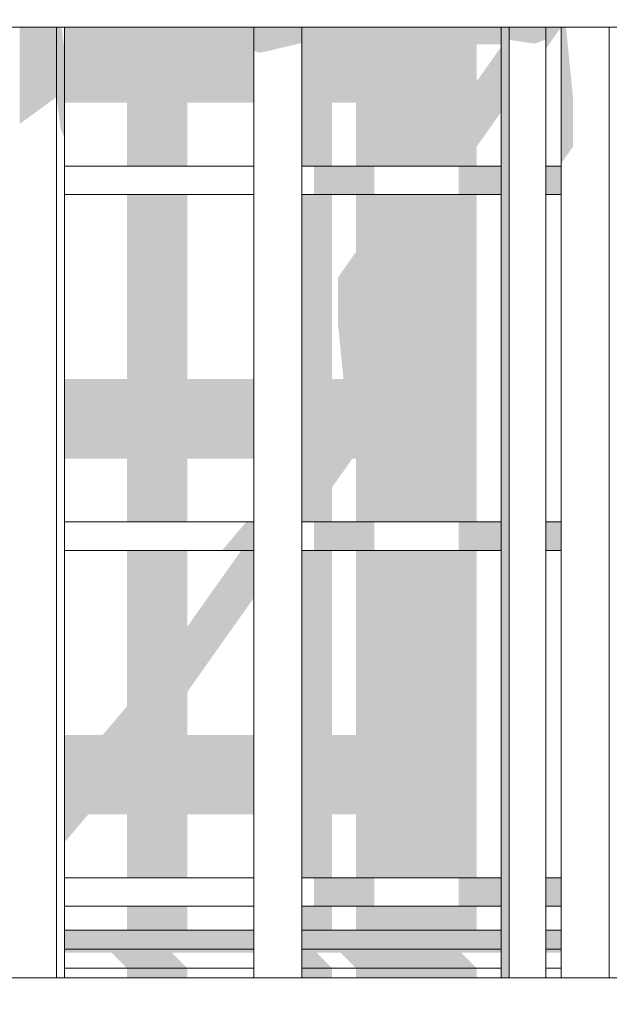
# Model space of a CAD drawing. Header units: millimetres. Extents: x -18574 to 23816, y -5698 to 8610.
# Tile 7 of 22: x -13907 to -13286, y 3242 to 4280. Entities that reach past the tile are written whole.
import ezdxf

# ---------------------------------------------------------------- set-up
doc = ezdxf.new("R2010")
doc.units = ezdxf.units.MM
doc.header["$MEASUREMENT"] = 0
doc.linetypes.add('Wipeout_Contour', pattern=[1000, 0, -1000])
doc.layers.add('Nowe_A__SCIANY', color=7, linetype='Continuous')
doc.layers.add('Nowe_A_WN_WYPOSAZENIE', color=7, linetype='Continuous')
doc.layers.add('Nowe_A__SCIANY_Nr_pióra__87', color=7, linetype='Continuous', lineweight=13)
doc.layers.add('Nowe_A_WN_WYPOSAZENIE_Nr_pióra__4', color=7, linetype='Continuous', lineweight=13)

# ---------------------------------------------------------------- blocks, each defined once
blk = doc.blocks.new('ElemPrzekroju_3_1')
at = {"color": 254, "linetype": 'Wipeout_Contour', "lineweight": 0, "ltscale": 57546.859947}
blk.add_wipeout([(-13660.4, 4272), (-13859.9, 4272), (-13859.9, 4125.6), (-13660.4, 4125.6)], dxfattribs=at).dxf.layer = 'Nowe_A__SCIANY'
at = {"color": 254, "linetype": 'Wipeout_Contour', "lineweight": 0, "ltscale": 56569.869854}
blk.add_wipeout([(-13609.6, 4272), (-13609.6, 4125.6), (-13399.6, 4125.6), (-13399.6, 4272)], dxfattribs=at).dxf.layer = 'Nowe_A__SCIANY'
at = {"color": 254, "linetype": 'Wipeout_Contour', "lineweight": 0, "ltscale": 55958.766441}
blk.add_wipeout([(-13336.6, 4272), (-13352.5, 4272), (-13352.5, 4125.6), (-13336.6, 4125.6)], dxfattribs=at).dxf.layer = 'Nowe_A__SCIANY'
at = {"color": 254, "linetype": 'Wipeout_Contour', "lineweight": 0, "ltscale": 57237.829955}
blk.add_wipeout([(-13859.9, 4095.6), (-13859.9, 3750.5), (-13660.4, 3750.5), (-13660.4, 4095.6)], dxfattribs=at).dxf.layer = 'Nowe_A__SCIANY'
at = {"color": 254, "linetype": 'Wipeout_Contour', "lineweight": 0, "ltscale": 56255.462143}
blk.add_wipeout([(-13609.6, 4095.6), (-13609.6, 3750.5), (-13399.6, 3750.5), (-13399.6, 4095.6)], dxfattribs=at).dxf.layer = 'Nowe_A__SCIANY'
at = {"color": 254, "linetype": 'Wipeout_Contour', "lineweight": 0, "ltscale": 55640.916467}
blk.add_wipeout([(-13336.6, 4095.6), (-13352.5, 4095.6), (-13352.5, 3750.5), (-13336.6, 3750.5)], dxfattribs=at).dxf.layer = 'Nowe_A__SCIANY'
at = {"color": 254, "linetype": 'Wipeout_Contour', "lineweight": 0, "ltscale": 56844.785354}
blk.add_wipeout([(-13859.9, 3375.3), (-13660.4, 3375.3), (-13660.4, 3720.5), (-13859.9, 3720.5)], dxfattribs=at).dxf.layer = 'Nowe_A__SCIANY'
at = {"color": 254, "linetype": 'Wipeout_Contour', "lineweight": 0, "ltscale": 55855.504511}
blk.add_wipeout([(-13399.6, 3720.5), (-13609.6, 3720.5), (-13609.6, 3375.3), (-13399.6, 3375.3)], dxfattribs=at).dxf.layer = 'Nowe_A__SCIANY'
at = {"color": 254, "linetype": 'Wipeout_Contour', "lineweight": 0, "ltscale": 55236.531456}
blk.add_wipeout([(-13352.5, 3375.3), (-13336.6, 3375.3), (-13336.6, 3720.5), (-13352.5, 3720.5)], dxfattribs=at).dxf.layer = 'Nowe_A__SCIANY'
at = {"color": 254, "linetype": 'Wipeout_Contour', "lineweight": 0, "ltscale": 56632.037785}
blk.add_wipeout([(-13859.9, 3320), (-13660.4, 3320), (-13660.4, 3345.3), (-13859.9, 3345.3)], dxfattribs=at).dxf.layer = 'Nowe_A__SCIANY'
at = {"color": 254, "linetype": 'Wipeout_Contour', "lineweight": 0, "ltscale": 55638.982286}
blk.add_wipeout([(-13609.6, 3345.3), (-13609.6, 3320), (-13399.6, 3320), (-13399.6, 3345.3)], dxfattribs=at).dxf.layer = 'Nowe_A__SCIANY'
at = {"color": 254, "linetype": 'Wipeout_Contour', "lineweight": 0, "ltscale": 55017.591253}
blk.add_wipeout([(-13352.5, 3320), (-13336.6, 3320), (-13336.6, 3345.3), (-13352.5, 3345.3)], dxfattribs=at).dxf.layer = 'Nowe_A__SCIANY'
at = {"layer": 'Nowe_A__SCIANY', "linetype": 'Continuous', "lineweight": 0, "true_color": 0x000000}
for points in [[(-13660.4, 4272), (-13859.9, 4272), (-13859.9, 4192.4), (-13793.8, 4192.4), (-13793.8, 4125.6), (-13730.3, 4125.6), (-13730.3, 4192.4), (-13660.4, 4192.4)], [(-13609.6, 4125.6), (-13577.9, 4125.6), (-13577.9, 4192.4), (-13552.5, 4192.4), (-13552.5, 4125.6), (-13425.5, 4125.6), (-13425.5, 4146.3), (-13399.6, 4182.9), (-13399.6, 4251.6), (-13425.5, 4215), (-13425.5, 4254), (-13399.6, 4254), (-13399.6, 4272), (-13609.6, 4272)], [(-13352.5, 4272), (-13352.5, 4249.4), (-13336.6, 4272)], [(-13859.9, 3817.2), (-13793.8, 3817.2), (-13793.8, 3750.5), (-13730.3, 3750.5), (-13730.3, 3817.2), (-13660.4, 3817.2), (-13660.4, 3901.1), (-13730.3, 3901.1), (-13730.3, 4095.6), (-13793.8, 4095.6), (-13793.8, 3901.1), (-13859.9, 3901.1)], [(-13609.6, 4095.6), (-13609.6, 3750.5), (-13577.9, 3750.5), (-13577.9, 3787), (-13556.5, 3817.2), (-13552.5, 3817.2), (-13552.5, 3750.5), (-13425.5, 3750.5), (-13425.5, 4095.6), (-13552.5, 4095.6), (-13552.5, 4035.4), (-13571.5, 4008.5), (-13571.5, 3957.7), (-13565.8, 3901.1), (-13577.9, 3901.1), (-13577.9, 4095.6)], [(-13859.9, 3412.6), (-13834.9, 3442.1), (-13793.8, 3442.1), (-13793.8, 3375.3), (-13730.3, 3375.3), (-13730.3, 3442.1), (-13660.4, 3442.1), (-13660.4, 3526), (-13730.3, 3526), (-13730.3, 3571.5), (-13660.4, 3670.4), (-13660.4, 3720.5), (-13673.5, 3720.5), (-13730.3, 3640.3), (-13730.3, 3720.5), (-13793.8, 3720.5), (-13793.8, 3556.4), (-13819.6, 3526), (-13859.9, 3526)], [(-13609.6, 3375.3), (-13577.9, 3375.3), (-13577.9, 3442.1), (-13552.5, 3442.1), (-13552.5, 3375.3), (-13425.5, 3375.3), (-13425.5, 3720.5), (-13552.5, 3720.5), (-13552.5, 3526), (-13577.9, 3526), (-13577.9, 3720.5), (-13609.6, 3720.5)]]:
    blk.add_hatch(color=18, dxfattribs=at).paths.add_polyline_path(points)
at = {"color": 254, "linetype": 'Wipeout_Contour', "lineweight": 0, "ltscale": 56610.754858}
blk.add_wipeout([(-13859.9, 3300), (-13660.4, 3300), (-13660.4, 3320), (-13859.9, 3320)], dxfattribs=at).dxf.layer = 'Nowe_A__SCIANY'
at = {"color": 254, "linetype": 'Wipeout_Contour', "lineweight": 0, "ltscale": 55617.318969}
blk.add_wipeout([(-13609.6, 3300), (-13399.6, 3300), (-13399.6, 3320), (-13609.6, 3320)], dxfattribs=at).dxf.layer = 'Nowe_A__SCIANY'
at = {"color": 254, "linetype": 'Wipeout_Contour', "lineweight": 0, "ltscale": 54995.684643}
blk.add_wipeout([(-13352.5, 3320), (-13352.5, 3300), (-13336.6, 3300), (-13336.6, 3320)], dxfattribs=at).dxf.layer = 'Nowe_A__SCIANY'
at = {"layer": 'Nowe_A__SCIANY', "linetype": 'Continuous', "lineweight": 0, "true_color": 0x000000}
for points in [[(-13793.8, 3345.3), (-13793.8, 3320), (-13730.3, 3320), (-13730.3, 3345.3)], [(-13609.6, 3320), (-13577.9, 3320), (-13577.9, 3345.3), (-13609.6, 3345.3)], [(-13552.5, 3345.3), (-13552.5, 3320), (-13425.5, 3320), (-13425.5, 3345.3)], [(-13859.9, 3300), (-13660.4, 3300), (-13660.4, 3320), (-13859.9, 3320)], [(-13609.6, 3300), (-13399.6, 3300), (-13399.6, 3320), (-13609.6, 3320)], [(-13352.5, 3320), (-13352.5, 3300), (-13336.6, 3300), (-13336.6, 3320)]]:
    blk.add_hatch(color=18, dxfattribs=at).paths.add_polyline_path(points)
at = {"layer": 'Nowe_A__SCIANY_Nr_pióra__87', "color": 7, "linetype": 'Continuous', "lineweight": 13}
for p, q in [((-13859.9, 3320), (-13660.4, 3320)), ((-13609.6, 3320), (-13399.6, 3320)), ((-13352.5, 3320), (-13336.6, 3320))]:
    blk.add_line(p, q, dxfattribs=at)
at = {"color": 254, "linetype": 'Wipeout_Contour', "lineweight": 0, "ltscale": 56592.097298}
blk.add_wipeout([(-13660.4, 3300), (-13859.9, 3300), (-13859.9, 3280), (-13660.4, 3280)], dxfattribs=at).dxf.layer = 'Nowe_A__SCIANY'
at = {"color": 254, "linetype": 'Wipeout_Contour', "lineweight": 0, "ltscale": 55598.327802}
blk.add_wipeout([(-13399.6, 3300), (-13609.6, 3300), (-13609.6, 3280), (-13399.6, 3280)], dxfattribs=at).dxf.layer = 'Nowe_A__SCIANY'
at = {"color": 254, "linetype": 'Wipeout_Contour', "lineweight": 0, "ltscale": 54976.479783}
blk.add_wipeout([(-13352.5, 3300), (-13352.5, 3280), (-13336.6, 3280), (-13336.6, 3300)], dxfattribs=at).dxf.layer = 'Nowe_A__SCIANY'
at = {"layer": 'Nowe_A__SCIANY', "linetype": 'Continuous', "lineweight": 0, "true_color": 0x000000}
blk.add_hatch(color=18, dxfattribs=at).paths.add_polyline_path([(-13352.5, 3296.6), (-13336.6, 3296.6), (-13336.6, 3300), (-13352.5, 3300)])
at = {"layer": 'Nowe_A__SCIANY_Nr_pióra__87', "color": 7, "linetype": 'Continuous', "lineweight": 13}
for p, q in [((-13859.9, 3300), (-13660.4, 3300)), ((-13609.6, 3300), (-13399.6, 3300)), ((-13352.5, 3300), (-13336.6, 3300))]:
    blk.add_line(p, q, dxfattribs=at)
at = {"color": 254, "linetype": 'Wipeout_Contour', "lineweight": 0, "ltscale": 56578.16342}
blk.add_wipeout([(-13859.9, 3280), (-13859.9, 3270), (-13660.4, 3270), (-13660.4, 3280)], dxfattribs=at).dxf.layer = 'Nowe_A__SCIANY'
at = {"color": 254, "linetype": 'Wipeout_Contour', "lineweight": 0, "ltscale": 55584.145079}
blk.add_wipeout([(-13399.6, 3280), (-13609.6, 3280), (-13609.6, 3270), (-13399.6, 3270)], dxfattribs=at).dxf.layer = 'Nowe_A__SCIANY'
at = {"color": 254, "linetype": 'Wipeout_Contour', "lineweight": 0, "ltscale": 54962.137112}
blk.add_wipeout([(-13336.6, 3280), (-13352.5, 3280), (-13352.5, 3270), (-13336.6, 3270)], dxfattribs=at).dxf.layer = 'Nowe_A__SCIANY'
at = {"layer": 'Nowe_A__SCIANY', "linetype": 'Continuous', "lineweight": 0, "true_color": 0x000000}
for points in [[(-13859.9, 3300), (-13859.9, 3296.6), (-13810.3, 3296.6), (-13793.8, 3280), (-13730.3, 3280), (-13746.8, 3296.6), (-13660.4, 3296.6), (-13660.4, 3300)], [(-13609.6, 3280), (-13577.9, 3280), (-13594.4, 3296.6), (-13569, 3296.6), (-13552.5, 3280), (-13425.5, 3280), (-13442, 3296.6), (-13399.6, 3296.6), (-13399.6, 3300), (-13609.6, 3300)], [(-13730.3, 3280), (-13793.8, 3280), (-13793.8, 3270), (-13730.3, 3270)], [(-13609.6, 3280), (-13609.6, 3270), (-13577.9, 3270), (-13577.9, 3280)], [(-13425.5, 3280), (-13552.5, 3280), (-13552.5, 3270), (-13425.5, 3270)]]:
    blk.add_hatch(color=18, dxfattribs=at).paths.add_polyline_path(points)
at = {"layer": 'Nowe_A__SCIANY_Nr_pióra__87', "color": 7, "linetype": 'Continuous', "lineweight": 13}
for p, q in [((-13859.9, 3280), (-13660.4, 3280)), ((-13609.6, 3280), (-13399.6, 3280)), ((-13352.5, 3280), (-13336.6, 3280))]:
    blk.add_line(p, q, dxfattribs=at)
blk = doc.blocks.new('ElemPrzekroju_7_1')
at = {"color": 254, "linetype": 'Wipeout_Contour', "lineweight": 0, "ltscale": 57503.440683}
blk.add_wipeout([(-13868.1, 4272), (-13868.1, 3270), (-13859.9, 3270), (-13859.9, 4272)], dxfattribs=at).dxf.layer = 'Nowe_A_WN_WYPOSAZENIE'
at = {"color": 254, "linetype": 'Wipeout_Contour', "lineweight": 0, "ltscale": 56620.274731}
blk.add_wipeout([(-13609.6, 4272), (-13660.4, 4272), (-13660.4, 3270), (-13609.6, 3270)], dxfattribs=at).dxf.layer = 'Nowe_A_WN_WYPOSAZENIE'
at = {"color": 254, "linetype": 'Wipeout_Contour', "lineweight": 0, "ltscale": 55698.12173}
blk.add_wipeout([(-13399.6, 4272), (-13399.6, 3270), (-13391.4, 3270), (-13391.4, 4272)], dxfattribs=at).dxf.layer = 'Nowe_A_WN_WYPOSAZENIE'
at = {"layer": 'Nowe_A_WN_WYPOSAZENIE', "linetype": 'Continuous', "lineweight": 0, "true_color": 0x000000}
blk.add_hatch(color=18, dxfattribs=at).paths.add_polyline_path([(-13399.6, 4272), (-13399.6, 3270), (-13391.4, 3270), (-13391.4, 4272)])
at = {"color": 254, "linetype": 'Wipeout_Contour', "lineweight": 0, "ltscale": 57594.262199}
blk.add_wipeout([(-13868.1, 4272), (-13907, 4272), (-13907, 3270), (-13868.1, 3270)], dxfattribs=at).dxf.layer = 'Nowe_A_WN_WYPOSAZENIE'
at = {"color": 254, "linetype": 'Wipeout_Contour', "lineweight": 0, "ltscale": 57444.258344}
blk.add_wipeout([(-13859.9, 4125.6), (-13859.9, 4095.6), (-13660.4, 4095.6), (-13660.4, 4125.6)], dxfattribs=at).dxf.layer = 'Nowe_A_WN_WYPOSAZENIE'
at = {"color": 254, "linetype": 'Wipeout_Contour', "lineweight": 0, "ltscale": 57032.84494}
blk.add_wipeout([(-13859.9, 3750.5), (-13859.9, 3720.5), (-13660.4, 3720.5), (-13660.4, 3750.5)], dxfattribs=at).dxf.layer = 'Nowe_A_WN_WYPOSAZENIE'
at = {"color": 254, "linetype": 'Wipeout_Contour', "lineweight": 0, "ltscale": 56658.200505}
blk.add_wipeout([(-13859.9, 3375.3), (-13859.9, 3345.3), (-13660.4, 3345.3), (-13660.4, 3375.3)], dxfattribs=at).dxf.layer = 'Nowe_A_WN_WYPOSAZENIE'
at = {"layer": 'Nowe_A_WN_WYPOSAZENIE', "linetype": 'Continuous', "lineweight": 0, "true_color": 0x000000}
blk.add_hatch(color=18, dxfattribs=at).paths.add_polyline_path([(-13693.8, 3720.5), (-13660.4, 3720.5), (-13660.4, 3750.5), (-13668.4, 3750.5)])
at = {"layer": 'Nowe_A_WN_WYPOSAZENIE_Nr_pióra__4', "color": 7, "linetype": 'Continuous', "lineweight": 13}
for p, q in [((-13660.4, 4125.6), (-13859.9, 4125.6)), ((-13660.4, 4095.6), (-13859.9, 4095.6)), ((-13660.4, 3750.5), (-13859.9, 3750.5)), ((-13660.4, 3720.5), (-13859.9, 3720.5)), ((-13660.4, 3375.3), (-13859.9, 3375.3)), ((-13660.4, 3345.3), (-13859.9, 3345.3))]:
    blk.add_line(p, q, dxfattribs=at)
at = {"color": 254, "linetype": 'Wipeout_Contour', "lineweight": 0, "ltscale": 55607.543554}
blk.add_wipeout([(-13352.5, 4272), (-13391.4, 4272), (-13391.4, 3270), (-13352.5, 3270)], dxfattribs=at).dxf.layer = 'Nowe_A_WN_WYPOSAZENIE'
at = {"color": 254, "linetype": 'Wipeout_Contour', "lineweight": 0, "ltscale": 56465.494358}
blk.add_wipeout([(-13609.6, 4095.6), (-13399.6, 4095.6), (-13399.6, 4125.6), (-13609.6, 4125.6)], dxfattribs=at).dxf.layer = 'Nowe_A_WN_WYPOSAZENIE'
at = {"color": 254, "linetype": 'Wipeout_Contour', "lineweight": 0, "ltscale": 56046.894081}
blk.add_wipeout([(-13399.6, 3750.5), (-13609.6, 3750.5), (-13609.6, 3720.5), (-13399.6, 3720.5)], dxfattribs=at).dxf.layer = 'Nowe_A_WN_WYPOSAZENIE'
at = {"color": 254, "linetype": 'Wipeout_Contour', "lineweight": 0, "ltscale": 55665.611772}
blk.add_wipeout([(-13399.6, 3375.3), (-13609.6, 3375.3), (-13609.6, 3345.3), (-13399.6, 3345.3)], dxfattribs=at).dxf.layer = 'Nowe_A_WN_WYPOSAZENIE'
at = {"layer": 'Nowe_A_WN_WYPOSAZENIE', "linetype": 'Continuous', "lineweight": 0, "true_color": 0x000000}
for points in [[(-13596.9, 4095.6), (-13533.4, 4095.6), (-13533.4, 4125.6), (-13596.9, 4125.6)], [(-13444.5, 4095.6), (-13399.6, 4095.6), (-13399.6, 4125.6), (-13444.5, 4125.6)], [(-13596.9, 3750.5), (-13596.9, 3720.5), (-13533.4, 3720.5), (-13533.4, 3750.5)], [(-13444.5, 3750.5), (-13444.5, 3720.5), (-13399.6, 3720.5), (-13399.6, 3750.5)], [(-13533.4, 3375.3), (-13596.9, 3375.3), (-13596.9, 3345.3), (-13533.4, 3345.3)], [(-13399.6, 3375.3), (-13444.5, 3375.3), (-13444.5, 3345.3), (-13399.6, 3345.3)]]:
    blk.add_hatch(color=18, dxfattribs=at).paths.add_polyline_path(points)
at = {"layer": 'Nowe_A_WN_WYPOSAZENIE_Nr_pióra__4', "color": 7, "linetype": 'Continuous', "lineweight": 13}
for p, q in [((-13399.6, 4125.6), (-13609.6, 4125.6)), ((-13399.6, 4095.6), (-13609.6, 4095.6)), ((-13399.6, 3750.5), (-13609.6, 3750.5)), ((-13399.6, 3720.5), (-13609.6, 3720.5)), ((-13399.6, 3375.3), (-13609.6, 3375.3)), ((-13399.6, 3345.3), (-13609.6, 3345.3))]:
    blk.add_line(p, q, dxfattribs=at)
at = {"color": 254, "linetype": 'Wipeout_Contour', "lineweight": 0, "ltscale": 55941.61289}
blk.add_wipeout([(-13265.4, 4272), (-13265.4, 4322.8), (-13352.1, 4322.8), (-13352.1, 4272)], dxfattribs=at).dxf.layer = 'Nowe_A_WN_WYPOSAZENIE'
at = {"color": 254, "linetype": 'Wipeout_Contour', "lineweight": 0, "ltscale": 54794.373323}
blk.add_wipeout([(-13265.4, 3219.2), (-13265.4, 3270), (-13352.1, 3270), (-13352.1, 3219.2)], dxfattribs=at).dxf.layer = 'Nowe_A_WN_WYPOSAZENIE'
at = {"color": 254, "linetype": 'Wipeout_Contour', "lineweight": 0, "ltscale": 56353.811097}
blk.add_wipeout([(-13352.1, 4272), (-13352.1, 4322.8), (-13481.9, 4322.8), (-13481.9, 4272)], dxfattribs=at).dxf.layer = 'Nowe_A_WN_WYPOSAZENIE'
at = {"color": 254, "linetype": 'Wipeout_Contour', "lineweight": 0, "ltscale": 55373.641026}
blk.add_wipeout([(-13336.6, 4272), (-13336.6, 3270), (-13285.8, 3270), (-13285.8, 4272)], dxfattribs=at).dxf.layer = 'Nowe_A_WN_WYPOSAZENIE'
at = {"color": 254, "linetype": 'Wipeout_Contour', "lineweight": 0, "ltscale": 55215.123837}
blk.add_wipeout([(-13352.1, 3219.2), (-13352.1, 3270), (-13481.9, 3270), (-13481.9, 3219.2)], dxfattribs=at).dxf.layer = 'Nowe_A_WN_WYPOSAZENIE'
at = {"layer": 'Nowe_A_WN_WYPOSAZENIE', "linetype": 'Continuous', "lineweight": 0, "true_color": 0x000000}
blk.add_hatch(color=18, dxfattribs=at).paths.add_polyline_path([(-13391.4, 4258.7), (-13364.3, 4254.7), (-13352.5, 4259.1), (-13352.5, 4272), (-13391.4, 4272)])
at = {"layer": 'Nowe_A_WN_WYPOSAZENIE_Nr_pióra__4', "color": 7, "linetype": 'Continuous', "lineweight": 13}
for p, q in [((-13399.6, 3270), (-13399.6, 4272)), ((-13391.4, 3270), (-13391.4, 4272)), ((-13265.4, 4272), (-13352.1, 4272)), ((-13285.8, 3270), (-13285.8, 4272)), ((-13265.4, 3270), (-13352.1, 3270))]:
    blk.add_line(p, q, dxfattribs=at)
at = {"color": 254, "linetype": 'Wipeout_Contour', "lineweight": 0, "ltscale": 56892.818744}
blk.add_wipeout([(-13481.9, 4272), (-13481.9, 4322.8), (-13635, 4322.8), (-13635, 4272)], dxfattribs=at).dxf.layer = 'Nowe_A_WN_WYPOSAZENIE'
at = {"color": 254, "linetype": 'Wipeout_Contour', "lineweight": 0, "ltscale": 55853.255771}
blk.add_wipeout([(-13336.6, 4125.6), (-13352.5, 4125.6), (-13352.5, 4095.6), (-13336.6, 4095.6)], dxfattribs=at).dxf.layer = 'Nowe_A_WN_WYPOSAZENIE'
at = {"color": 254, "linetype": 'Wipeout_Contour', "lineweight": 0, "ltscale": 55430.054165}
blk.add_wipeout([(-13352.5, 3750.5), (-13352.5, 3720.5), (-13336.6, 3720.5), (-13336.6, 3750.5)], dxfattribs=at).dxf.layer = 'Nowe_A_WN_WYPOSAZENIE'
at = {"color": 254, "linetype": 'Wipeout_Contour', "lineweight": 0, "ltscale": 55044.519967}
blk.add_wipeout([(-13336.6, 3375.3), (-13352.5, 3375.3), (-13352.5, 3345.3), (-13336.6, 3345.3)], dxfattribs=at).dxf.layer = 'Nowe_A_WN_WYPOSAZENIE'
at = {"color": 254, "linetype": 'Wipeout_Contour', "lineweight": 0, "ltscale": 55765.130218}
blk.add_wipeout([(-13481.9, 3219.2), (-13481.9, 3270), (-13635, 3270), (-13635, 3219.2)], dxfattribs=at).dxf.layer = 'Nowe_A_WN_WYPOSAZENIE'
at = {"layer": 'Nowe_A_WN_WYPOSAZENIE', "linetype": 'Continuous', "lineweight": 0, "true_color": 0x000000}
for points in [[(-13331.4, 4272), (-13336.6, 4272), (-13336.6, 4128.3), (-13323.9, 4146.3), (-13323.9, 4197.1)], [(-13336.6, 4125.6), (-13352.5, 4125.6), (-13352.5, 4095.6), (-13336.6, 4095.6)], [(-13352.5, 3750.5), (-13352.5, 3720.5), (-13336.6, 3720.5), (-13336.6, 3750.5)], [(-13336.6, 3375.3), (-13352.5, 3375.3), (-13352.5, 3345.3), (-13336.6, 3345.3)]]:
    blk.add_hatch(color=18, dxfattribs=at).paths.add_polyline_path(points)
at = {"layer": 'Nowe_A_WN_WYPOSAZENIE_Nr_pióra__4', "color": 7, "linetype": 'Continuous', "lineweight": 13}
for p, q in [((-13609.6, 3270), (-13609.6, 4272)), ((-13352.1, 4272), (-13481.9, 4272)), ((-13352.5, 3270), (-13352.5, 4272)), ((-13336.6, 3270), (-13336.6, 4272)), ((-13336.6, 4125.6), (-13352.5, 4125.6)), ((-13336.6, 4095.6), (-13352.5, 4095.6)), ((-13336.6, 3750.5), (-13352.5, 3750.5)), ((-13336.6, 3720.5), (-13352.5, 3720.5)), ((-13336.6, 3375.3), (-13352.5, 3375.3)), ((-13336.6, 3345.3), (-13352.5, 3345.3)), ((-13352.1, 3270), (-13481.9, 3270))]:
    blk.add_line(p, q, dxfattribs=at)
at = {"color": 254, "linetype": 'Wipeout_Contour', "lineweight": 0, "ltscale": 57476.7907}
blk.add_wipeout([(-13635, 4272), (-13635, 4322.8), (-13788, 4322.8), (-13788, 4272)], dxfattribs=at).dxf.layer = 'Nowe_A_WN_WYPOSAZENIE'
at = {"color": 254, "linetype": 'Wipeout_Contour', "lineweight": 0, "ltscale": 56360.788252}
blk.add_wipeout([(-13635, 3219.2), (-13635, 3270), (-13788, 3270), (-13788, 3219.2)], dxfattribs=at).dxf.layer = 'Nowe_A_WN_WYPOSAZENIE'
at = {"layer": 'Nowe_A_WN_WYPOSAZENIE', "linetype": 'Continuous', "lineweight": 0, "true_color": 0x000000}
blk.add_hatch(color=18, dxfattribs=at).paths.add_polyline_path([(-13660.4, 4247.3), (-13654, 4245), (-13609.6, 4255.5), (-13609.6, 4272), (-13660.4, 4272)])
at = {"layer": 'Nowe_A_WN_WYPOSAZENIE_Nr_pióra__4', "color": 7, "linetype": 'Continuous', "lineweight": 13}
for p, q in [((-13660.4, 3270), (-13660.4, 4272)), ((-13481.9, 4272), (-13635, 4272)), ((-13481.9, 3270), (-13635, 3270))]:
    blk.add_line(p, q, dxfattribs=at)
at = {"color": 254, "linetype": 'Wipeout_Contour', "lineweight": 0, "ltscale": 58016.809056}
blk.add_wipeout([(-13788, 4272), (-13788, 4322.8), (-13917.8, 4322.8), (-13917.8, 4272)], dxfattribs=at).dxf.layer = 'Nowe_A_WN_WYPOSAZENIE'
at = {"color": 254, "linetype": 'Wipeout_Contour', "lineweight": 0, "ltscale": 56911.405927}
blk.add_wipeout([(-13788, 3219.2), (-13788, 3270), (-13917.8, 3270), (-13917.8, 3219.2)], dxfattribs=at).dxf.layer = 'Nowe_A_WN_WYPOSAZENIE'
at = {"layer": 'Nowe_A_WN_WYPOSAZENIE', "linetype": 'Continuous', "lineweight": 0, "true_color": 0x000000}
for points in [[(-13868.1, 4272), (-13907, 4272), (-13907, 4170.1), (-13868.1, 4198.5)], [(-13868.1, 4198.5), (-13863.9, 4164.8), (-13859.9, 4155.2), (-13859.9, 4248.4), (-13862.9, 4272), (-13868.1, 4272)]]:
    blk.add_hatch(color=18, dxfattribs=at).paths.add_polyline_path(points)
at = {"layer": 'Nowe_A_WN_WYPOSAZENIE_Nr_pióra__4', "color": 7, "linetype": 'Continuous', "lineweight": 13}
for p, q in [((-13788, 4272), (-13917.8, 4272)), ((-13868.1, 3270), (-13868.1, 4272)), ((-13859.9, 3270), (-13859.9, 4272)), ((-13635, 4272), (-13788, 4272)), ((-13788, 3270), (-13917.8, 3270)), ((-13635, 3270), (-13788, 3270))]:
    blk.add_line(p, q, dxfattribs=at)

msp = doc.modelspace()

# ---------------------------------------------------------------- block references
at = {"layer": 'Nowe_A__SCIANY', "lineweight": 0}
msp.add_blockref('ElemPrzekroju_3_1', (0, 0), dxfattribs=at)

# ---------------------------------------------------------------- next in the draw order: block references
at = {"layer": 'Nowe_A_WN_WYPOSAZENIE', "lineweight": 0}
msp.add_blockref('ElemPrzekroju_7_1', (0, 0), dxfattribs=at)

doc.saveas('drawing.dxf')
